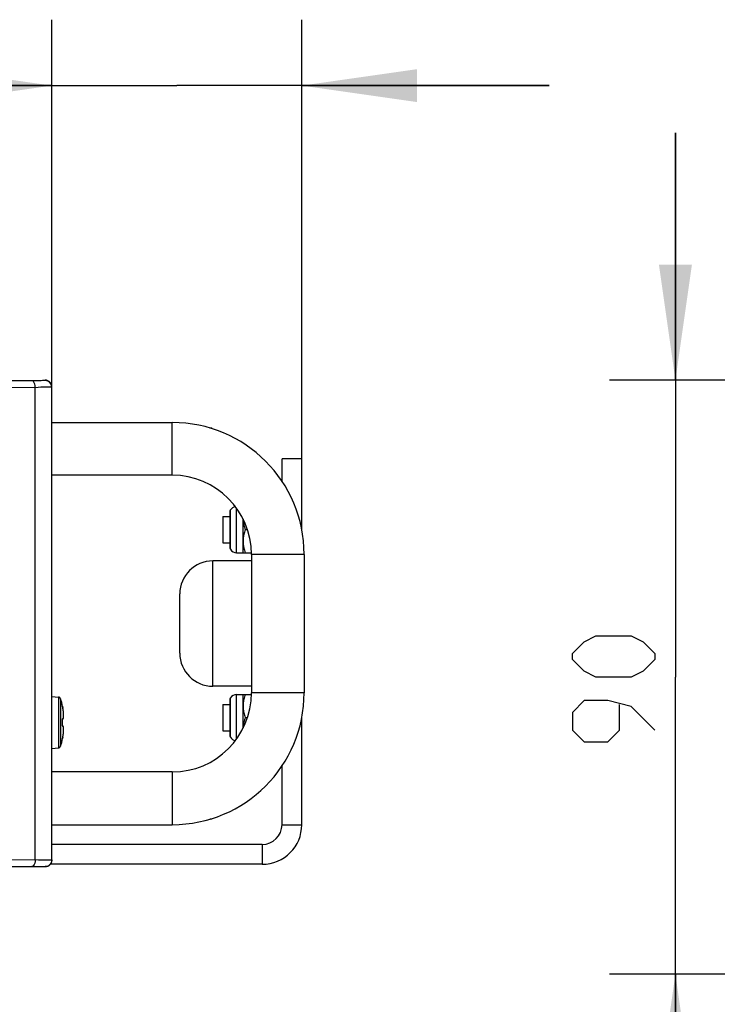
# Model space of a CAD drawing. Extents: x 0 to 420, y 0 to 297.
# Tile 98 of 116: x 280 to 301, y 155 to 185. Entities that reach past the tile are written whole.
import ezdxf

# ---------------------------------------------------------------- set-up
doc = ezdxf.new("R2010")
doc.units = 0
doc.header["$LTSCALE"] = 23.1
doc.layers.get('0').update_dxf_attribs({"linetype": 'CONTINUOUS'})
for name, color, linetype in [('02___PRT_ALL_AXES', 7, 'CONTINUOUS'), ('AXES', 7, 'CONTINUOUS'), ('DIM_PILOTEES', 7, 'CONTINUOUS')]:
    doc.layers.add(name, color=color, linetype=linetype)
doc.dimstyles.get("Standard").update_dxf_attribs({"dimtxt": 2.5, "dimasz": 2.5, "dimexe": 1.25, "dimexo": 0.625, "dimtad": 1, "dimcen": 2.5, "dimazin": 3, "dimtfac": 1, "dimtmove": 0, "dimatfit": 3})

# ---------------------------------------------------------------- blocks, each defined once
blk = doc.blocks.new('_FILLED')
at = {"color": 0, "linetype": 'BYBLOCK'}
blk.add_solid([(0, 0), (-1, 0.1429), (-1, -0.1429)], dxfattribs=at)
blk = doc.blocks.new('*D16')
at = {"layer": 'DIM_PILOTEES', "color": 2, "linetype": 'CONTINUOUS'}
for p, q in [((299.603, 173.674), (299.603, 181.174)), ((299.603, 181.174), (299.603, 164.666)), ((321.185, 173.674), (297.603, 173.674)), ((299.603, 148.158), (299.603, 164.666)), ((336.996, 155.658), (297.603, 155.658)), ((299.603, 155.658), (299.603, 148.158))]:
    blk.add_line(p, q, dxfattribs=at)
at = {"layer": 'DIM_PILOTEES', "color": 2, "linetype": 'CONTINUOUS', "xscale": 3.5, "yscale": 3.5, "zscale": 3.5}
for p, rotation in [((299.603, 173.674), 270), ((299.603, 155.658), 90)]:
    blk.add_blockref('_FILLED', p, dxfattribs=dict(at, rotation=rotation))
blk = doc.blocks.new('*D18')
at = {"layer": 'DIM_PILOTEES', "color": 2, "linetype": 'CONTINUOUS'}
for p, q in [((280.681, 173.462), (280.681, 184.609)), ((288.268, 171.29), (288.268, 184.609)), ((280.681, 182.609), (271.15, 182.609)), ((271.15, 182.609), (284.475, 182.609)), ((295.768, 182.609), (284.475, 182.609)), ((288.268, 182.609), (295.768, 182.609))]:
    blk.add_line(p, q, dxfattribs=at)
at = {"layer": 'DIM_PILOTEES', "color": 2, "linetype": 'CONTINUOUS', "xscale": 3.5, "yscale": 3.5, "zscale": 3.5}
blk.add_blockref('_FILLED', (280.681, 182.609), dxfattribs=at)
at = {"layer": 'DIM_PILOTEES', "color": 2, "linetype": 'CONTINUOUS', "xscale": 3.5, "yscale": 3.5, "zscale": 3.5, "rotation": 180}
blk.add_blockref('_FILLED', (288.268, 182.609), dxfattribs=at)

msp = doc.modelspace()

# ---------------------------------------------------------------- linework, layer by layer
at = {"color": 7, "linetype": 'CONTINUOUS'}
for p, q in [((269.411, 173.618), (280.481, 173.674)), ((280.081, 173.656), (270.171, 173.606)), ((280.481, 173.674), (280.481, 173.662)), ((280.181, 159.125), (280.181, 173.456)), ((280.681, 159.119), (280.681, 173.462)), ((280.681, 172.39), (284.34, 172.39)), ((284.34, 170.79), (284.34, 172.39)), ((285.48, 172.225), (285.54, 172.225)), ((285.54, 172.206), (285.54, 172.225)), ((284.34, 170.79), (280.681, 170.79)), ((286.096, 168.564), (286.096, 169.717)), ((286.102, 168.543), (286.102, 169.738)), ((286.288, 168.44), (286.288, 169.791)), ((286.488, 168.44), (286.488, 169.458)), ((286.551, 169.14), (286.619, 169.14)), ((286.288, 168.44), (286.738, 168.44)), ((286.74, 168.39), (286.74, 164.19)), ((288.34, 168.39), (286.74, 168.39)), ((288.34, 168.39), (288.34, 164.19)), ((280.681, 164.078), (280.883, 164.061)), ((280.883, 164.061), (280.883, 162.52)), ((280.952, 164.005), (280.952, 162.576)), ((286.096, 162.864), (286.096, 164.017)), ((286.102, 162.843), (286.102, 164.038)), ((286.288, 164.14), (286.738, 164.14)), ((286.288, 162.79), (286.288, 164.14)), ((286.488, 163.123), (286.488, 164.14)), ((288.34, 164.19), (286.74, 164.19)), ((281.01, 163.78), (281.011, 163.78)), ((281.01, 163.775), (281.01, 163.776)), ((281.01, 163.771), (281.01, 163.775)), ((281.011, 163.766), (281.012, 163.761)), ((281.012, 163.763), (281.013, 163.757)), ((281.012, 163.758), (281.014, 163.752)), ((281.013, 163.753), (281.014, 163.747)), ((281.014, 163.748), (281.019, 163.725)), ((281.016, 163.737), (281.016, 163.737)), ((281.021, 163.713), (281.016, 163.737)), ((281.023, 163.703), (281.021, 163.714)), ((281.026, 163.684), (281.021, 163.713)), ((281.03, 163.655), (281.026, 163.684)), ((281.034, 163.627), (281.03, 163.656)), ((281.032, 163.412), (281.035, 163.421)), ((281.037, 163.6), (281.034, 163.627)), ((281.035, 163.421), (281.038, 163.431)), ((281.039, 163.574), (281.037, 163.6)), ((281.038, 163.431), (281.04, 163.442)), ((281.041, 163.55), (281.039, 163.574)), ((281.04, 163.442), (281.041, 163.456)), ((281.043, 163.527), (281.041, 163.55)), ((281.041, 163.455), (281.042, 163.47)), ((281.042, 163.47), (281.043, 163.487)), ((281.043, 163.506), (281.043, 163.527)), ((281.043, 163.487), (281.043, 163.506)), ((286.551, 163.44), (286.619, 163.44)), ((281.009, 163.373), (281.01, 163.367)), ((281.01, 163.213), (281.009, 163.208)), ((281.01, 163.367), (281.01, 163.367)), ((281.01, 163.209), (281.01, 163.213)), ((281.01, 163.213), (281.01, 163.213)), ((281.01, 163.206), (281.01, 163.21)), ((281.01, 163.202), (281.01, 163.206)), ((281.01, 163.199), (281.01, 163.203)), ((281.01, 163.196), (281.01, 163.199)), ((281.01, 163.194), (281.01, 163.197)), ((281.011, 163.191), (281.01, 163.194)), ((281.017, 163.189), (281.011, 163.192)), ((281.01, 162.806), (281.01, 162.81)), ((281.01, 162.806), (281.01, 162.805)), ((281.01, 162.805), (281.01, 162.806)), ((281.011, 162.801), (281.01, 162.801)), ((281.011, 162.814), (281.012, 162.819)), ((281.011, 162.812), (281.011, 162.814)), ((281.011, 162.814), (281.011, 162.811)), ((281.012, 162.823), (281.013, 162.828)), ((281.013, 162.823), (281.012, 162.817)), ((281.013, 162.826), (281.014, 162.833)), ((281.015, 162.839), (281.014, 162.831)), ((281.016, 162.844), (281.015, 162.837)), ((281.016, 162.844), (281.021, 162.868)), ((281.016, 162.844), (281.016, 162.844)), ((281.021, 162.867), (281.023, 162.878)), ((280.681, 162.503), (280.883, 162.52)), ((284.34, 161.79), (280.681, 161.79)), ((284.34, 161.79), (284.34, 160.19)), ((280.681, 160.19), (284.34, 160.19)), ((280.481, 158.907), (269.411, 158.963)), ((270.17, 158.975), (280.081, 158.925)), ((270.311, 159.175), (280.284, 159.124)), ((280.481, 158.919), (280.481, 158.907)), ((280.661, 159.032), (280.654, 159.019))]:
    msp.add_line(p, q, dxfattribs=at)
for points in [[(280.32, 173.658), (280.273, 173.657), (280.218, 173.657), (280.154, 173.656), (280.081, 173.656)], [(280.181, 173.456), (280.178, 173.508), (280.168, 173.556), (280.152, 173.597), (280.131, 173.629), (280.107, 173.649), (280.081, 173.656)], [(280.481, 173.662), (280.474, 173.661), (280.458, 173.66), (280.433, 173.66), (280.4, 173.659), (280.363, 173.658), (280.32, 173.658)], [(280.6, 173.635), (280.564, 173.656), (280.524, 173.67), (280.481, 173.674)], [(280.657, 173.557), (280.654, 173.562), (280.623, 173.603), (280.581, 173.635), (280.533, 173.655), (280.481, 173.662)], [(280.668, 173.545), (280.653, 173.577), (280.63, 173.607), (280.6, 173.635)], [(280.681, 173.462), (280.674, 173.514), (280.657, 173.557)], [(280.681, 173.474), (280.678, 173.51), (280.668, 173.545)], [(280.621, 173.46), (280.58, 173.459), (280.533, 173.458), (280.48, 173.458), (280.42, 173.457), (280.352, 173.457), (280.272, 173.456), (270.311, 173.406)], [(280.681, 173.462), (280.674, 173.461), (280.653, 173.46), (280.621, 173.46)], [(286.489, 169.457), (286.489, 169.456), (286.491, 169.422), (286.494, 169.387), (286.498, 169.353), (286.504, 169.319), (286.511, 169.284), (286.519, 169.249), (286.528, 169.214), (286.539, 169.177), (286.551, 169.14)], [(286.551, 169.14), (286.539, 169.104), (286.528, 169.067), (286.519, 169.032), (286.511, 168.997), (286.504, 168.962), (286.498, 168.928), (286.494, 168.893), (286.491, 168.859), (286.489, 168.825), (286.488, 168.79)], [(286.488, 168.79), (286.489, 168.756), (286.491, 168.722), (286.494, 168.687), (286.498, 168.653), (286.504, 168.619), (286.511, 168.584), (286.519, 168.549), (286.528, 168.514), (286.539, 168.477), (286.551, 168.44)], [(286.551, 164.14), (286.539, 164.104), (286.528, 164.067), (286.519, 164.032), (286.511, 163.997), (286.504, 163.962), (286.498, 163.928), (286.494, 163.893), (286.491, 163.859), (286.489, 163.825), (286.488, 163.79)], [(281.01, 163.78), (281.009, 163.779), (281.009, 163.778), (281.01, 163.777), (281.01, 163.775), (281.01, 163.773), (281.01, 163.771), (281.011, 163.768)], [(281.01, 163.78), (281.01, 163.776), (281.01, 163.775)], [(281.011, 163.765), (281.011, 163.769), (281.011, 163.77), (281.01, 163.771)], [(281.027, 163.673), (281.026, 163.682), (281.024, 163.692)], [(286.488, 163.79), (286.489, 163.756), (286.491, 163.722), (286.494, 163.687), (286.498, 163.653), (286.504, 163.619), (286.511, 163.584), (286.519, 163.549), (286.528, 163.514), (286.539, 163.477), (286.551, 163.44)], [(281.01, 163.391), (281.01, 163.387), (281.01, 163.383), (281.009, 163.378), (281.009, 163.373)], [(281.016, 163.408), (281.016, 163.408), (281.015, 163.408), (281.015, 163.408), (281.014, 163.408), (281.014, 163.407), (281.014, 163.406), (281.013, 163.405), (281.013, 163.404), (281.012, 163.402), (281.012, 163.4), (281.011, 163.397), (281.011, 163.395), (281.01, 163.391)], [(281.01, 163.388), (281.011, 163.39), (281.011, 163.392), (281.011, 163.394), (281.012, 163.395), (281.012, 163.396)], [(281.01, 163.367), (281.01, 163.372), (281.01, 163.376), (281.01, 163.379), (281.01, 163.382), (281.01, 163.385), (281.01, 163.388)], [(281.011, 163.389), (281.017, 163.392), (281.023, 163.398), (281.028, 163.405), (281.032, 163.412)], [(281.016, 163.408), (281.016, 163.404), (281.015, 163.401), (281.014, 163.397), (281.012, 163.394), (281.011, 163.394)], [(281.016, 163.408), (281.02, 163.408), (281.024, 163.409), (281.027, 163.411), (281.03, 163.414), (281.032, 163.418), (281.034, 163.423), (281.036, 163.429), (281.038, 163.435), (281.039, 163.442), (281.04, 163.45), (281.041, 163.458), (281.042, 163.467), (281.043, 163.477), (281.043, 163.486), (281.043, 163.496), (281.043, 163.505), (281.043, 163.515), (281.043, 163.524), (281.042, 163.533)], [(281.031, 163.648), (281.03, 163.656), (281.029, 163.664)], [(281.035, 163.62), (281.034, 163.627), (281.033, 163.633)], [(281.038, 163.594), (281.037, 163.6), (281.036, 163.607)], [(281.04, 163.566), (281.04, 163.573), (281.039, 163.58)], [(281.042, 163.542), (281.041, 163.55), (281.041, 163.558)], [(286.551, 163.44), (286.539, 163.404), (286.528, 163.367), (286.519, 163.332), (286.511, 163.297), (286.504, 163.262), (286.498, 163.228), (286.494, 163.193), (286.491, 163.159), (286.489, 163.125), (286.489, 163.124)], [(281.009, 163.208), (281.009, 163.203), (281.01, 163.199), (281.01, 163.195), (281.01, 163.191)], [(281.01, 163.213), (281.011, 163.235), (281.011, 163.263), (281.011, 163.29), (281.011, 163.318), (281.011, 163.345), (281.01, 163.368)], [(281.01, 163.213), (281.01, 163.252), (281.011, 163.29), (281.01, 163.329), (281.01, 163.367)], [(281.01, 163.191), (281.01, 163.188), (281.011, 163.185), (281.011, 163.183), (281.012, 163.181), (281.012, 163.179), (281.012, 163.177), (281.013, 163.176), (281.013, 163.175), (281.014, 163.174), (281.014, 163.174), (281.015, 163.173), (281.015, 163.173), (281.016, 163.173), (281.016, 163.173), (281.016, 163.173)], [(281.012, 163.184), (281.012, 163.185), (281.012, 163.185), (281.011, 163.186), (281.011, 163.188), (281.011, 163.189), (281.011, 163.191)], [(281.016, 163.173), (281.016, 163.176), (281.015, 163.18), (281.014, 163.184), (281.012, 163.187), (281.011, 163.187)], [(281.042, 163.048), (281.043, 163.057), (281.043, 163.066), (281.043, 163.075), (281.043, 163.084), (281.043, 163.094), (281.043, 163.103), (281.042, 163.112), (281.041, 163.121), (281.041, 163.129), (281.039, 163.137), (281.038, 163.144), (281.037, 163.151), (281.035, 163.157), (281.033, 163.162), (281.03, 163.166), (281.027, 163.17), (281.024, 163.172), (281.02, 163.173), (281.016, 163.173)], [(281.021, 162.868), (281.026, 162.897), (281.03, 162.925), (281.034, 162.954), (281.037, 162.981), (281.039, 163.007), (281.041, 163.031), (281.043, 163.054), (281.043, 163.075), (281.043, 163.094), (281.042, 163.11), (281.041, 163.125), (281.04, 163.138), (281.038, 163.15), (281.035, 163.16), (281.032, 163.169), (281.028, 163.176), (281.023, 163.183), (281.017, 163.189)], [(281.011, 162.811), (281.01, 162.809), (281.01, 162.806), (281.01, 162.804), (281.009, 162.803), (281.009, 162.802), (281.01, 162.801)], [(281.01, 162.81), (281.011, 162.811), (281.011, 162.812)], [(281.01, 162.801), (281.01, 162.805), (281.01, 162.806)], [(281.024, 162.889), (281.026, 162.899), (281.027, 162.908)], [(281.029, 162.917), (281.03, 162.925), (281.031, 162.933)], [(281.033, 162.948), (281.034, 162.954), (281.035, 162.961)], [(281.036, 162.974), (281.037, 162.981), (281.038, 162.987)], [(281.039, 163.001), (281.04, 163.008), (281.04, 163.015)], [(281.041, 163.023), (281.041, 163.031), (281.042, 163.039)], [(280.181, 159.125), (280.178, 159.073), (280.168, 159.025), (280.152, 158.984), (280.131, 158.952), (280.107, 158.932), (280.081, 158.925)], [(280.081, 158.925), (280.164, 158.924), (280.238, 158.924), (280.304, 158.923)], [(280.284, 159.124), (280.377, 159.124), (280.459, 159.123), (280.531, 159.123), (280.592, 159.122), (280.639, 159.121), (280.67, 159.12), (280.681, 159.119)], [(280.304, 158.923), (280.361, 158.923), (280.41, 158.922), (280.448, 158.921), (280.471, 158.92), (280.481, 158.919)], [(280.654, 159.019), (280.623, 158.977), (280.581, 158.946), (280.533, 158.926), (280.481, 158.919)], [(280.597, 158.944), (280.561, 158.923), (280.522, 158.911), (280.481, 158.907)], [(280.669, 159.037), (280.652, 159.003), (280.628, 158.971), (280.597, 158.944)], [(280.681, 159.119), (280.674, 159.067), (280.661, 159.032)], [(280.681, 159.107), (280.678, 159.072), (280.669, 159.037)]]:
    msp.add_lwpolyline(points, dxfattribs=at)
for centre, radius, start, end in [((284.34, 168.39), 4, 0, 90), ((284.34, 168.39), 2.4, 0, 90), ((286.136, 169.717), 0.04, 147.7207, 180), ((286.288, 169.62), 0.22, 99.2839, 147.7207), ((286.136, 168.564), 0.04, 180, 212.2793), ((286.288, 168.66), 0.22, 212.2793, 270), ((280.876, 163.981), 0.08, 17.3126, 85), ((278.661, 163.29), 2.4, 11.7657, 17.3126), ((284.34, 164.19), 4, 270, 360), ((284.34, 164.19), 2.4, 270, 360), ((286.136, 164.017), 0.04, 147.7207, 180), ((286.288, 163.92), 0.22, 90, 147.7207), ((280.991, 163.776), 0.02, 345.2917, 11.7657), ((278.661, 163.29), 2.4, 342.6874, 348.2343), ((280.991, 162.805), 0.02, 348.2343, 14.7102), ((286.136, 162.864), 0.04, 180, 212.2793), ((286.288, 162.96), 0.22, 212.2793, 260.7161), ((280.876, 162.6), 0.08, 275, 342.6874)]:
    msp.add_arc(centre, radius, start, end, dxfattribs=at)
at = {"layer": '02___PRT_ALL_AXES', "color": 7, "linetype": 'CONTINUOUS'}
for p, q in [((287.668, 170.606), (287.668, 171.29)), ((288.268, 171.29), (287.668, 171.29)), ((288.268, 169.131), (288.268, 171.29)), ((285.868, 169.54), (285.868, 168.74)), ((285.868, 169.54), (286.096, 169.54)), ((288.268, 169.29), (288.236, 169.29)), ((285.868, 168.74), (286.096, 168.74)), ((285.868, 163.84), (286.096, 163.84)), ((285.868, 163.84), (285.868, 163.04)), ((288.268, 160.19), (288.268, 163.45)), ((285.868, 163.04), (286.096, 163.04)), ((287.668, 160.19), (287.668, 161.975)), ((287.668, 160.19), (288.268, 160.19)), ((287.068, 159.59), (280.681, 159.59)), ((287.068, 159.59), (287.068, 158.99)), ((287.068, 158.99), (280.643, 158.99))]:
    msp.add_line(p, q, dxfattribs=at)
for radius in [1.2, 0.6]:
    msp.add_arc((287.068, 160.19), radius, 270, 360, dxfattribs=at)
at = {"layer": 'AXES', "color": 3, "linetype": 'CONTINUOUS'}
for p, q in [((285.568, 164.39), (285.568, 168.19)), ((286.74, 168.19), (285.568, 168.19)), ((284.568, 165.39), (284.568, 167.19)), ((286.74, 164.39), (285.568, 164.39))]:
    msp.add_line(p, q, dxfattribs=at)
at = {"layer": 'AXES', "color": 7, "linetype": 'CONTINUOUS'}
for p, q in [((285.54, 160.356), (285.48, 160.356)), ((285.54, 160.375), (285.54, 160.356))]:
    msp.add_line(p, q, dxfattribs=at)
at = {"layer": 'AXES', "color": 3, "linetype": 'CONTINUOUS'}
for centre, start, end in [((285.568, 167.19), 90, 180), ((285.568, 165.39), 180, 270)]:
    msp.add_arc(centre, 1, start, end, dxfattribs=at)
at = {"layer": 'DIM_PILOTEES', "color": 2, "linetype": 'CONTINUOUS'}
for points in [[(298.264, 164.666), (297.192, 164.666), (296.835, 164.844), (296.478, 165.202), (296.478, 165.38), (296.835, 165.737), (297.192, 165.916), (298.264, 165.916), (298.621, 165.737), (298.978, 165.38), (298.978, 165.202), (298.621, 164.844), (298.264, 164.666)], [(298.978, 163.059), (298.264, 163.773), (297.549, 163.952), (296.835, 163.952), (296.478, 163.594), (296.478, 163.059), (296.835, 162.702), (297.549, 162.702), (297.907, 163.059), (297.907, 163.833)]]:
    msp.add_lwpolyline(points, dxfattribs=at)

# ---------------------------------------------------------------- dimensions: what is measured, and where the dimension line sits
for base, p1, p2, angle, picture, middle in [((280.681, 182.609), (288.268, 171.29), (280.681, 173.462), 180, '*D18', (271.15, 182.609)), ((299.603, 173.674), (336.996, 155.658), (321.185, 173.674), 90, '*D16', (299.603, 162.702))]:
    dim = msp.add_linear_dim(base=base, p1=p1, p2=p2, angle=angle, dimstyle='Standard', dxfattribs=at)
    dim.commit()
    dim.dimension.update_dxf_attribs({"geometry": picture, "text_midpoint": middle, "dimtype": 128})

doc.saveas('drawing.dxf')
